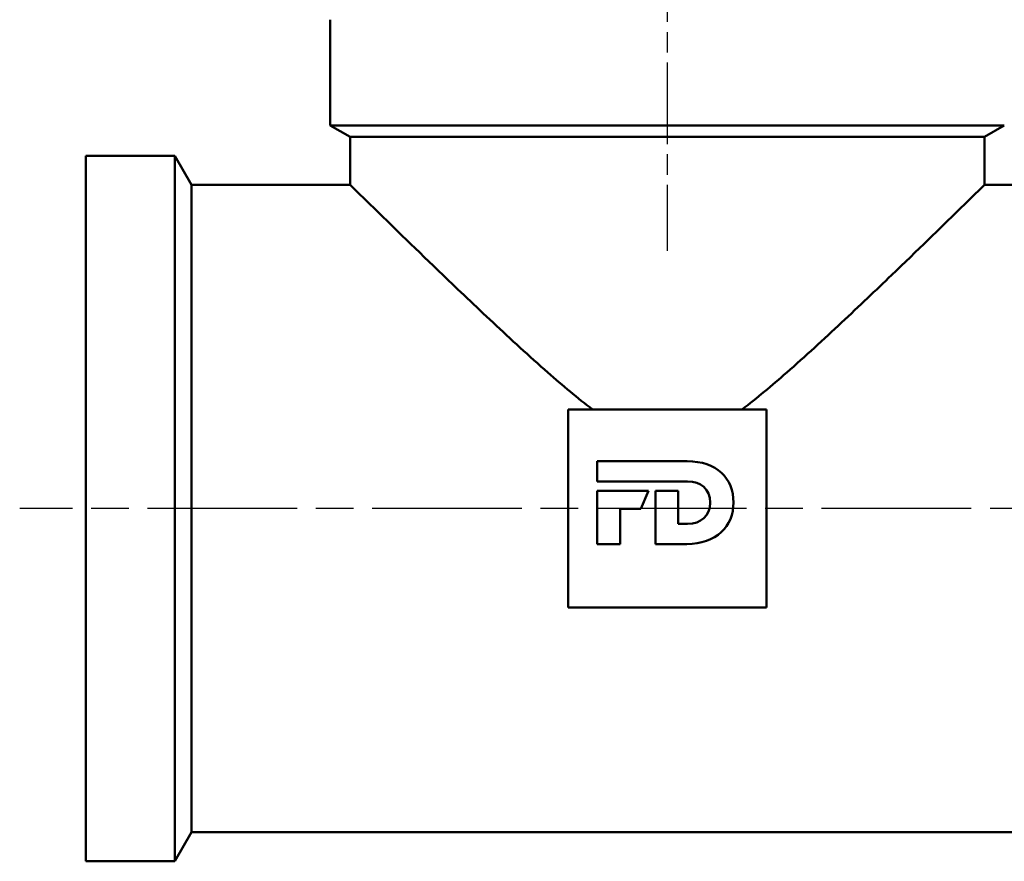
# Model space of a CAD drawing. Header units: millimetres. Extents: x -71 to 414, y -67 to 355.
# Tile 12 of 26: x 41 to 78, y 196 to 228. Entities that reach past the tile are written whole.
import ezdxf

# ---------------------------------------------------------------- set-up
doc = ezdxf.new("R2010")
doc.units = ezdxf.units.MM
doc.linetypes.add('CHAIN', pattern=[0.7087, 0.4724, -0.0591, 0.1181, -0.0591])
for name, color, linetype, lineweight in [('Видимый контур (ГОСТ)', 7, 'Continuous', 50), ('Осевая линия (ГОСТ)', 7, 'Continuous', 25), ('Размер (ГОСТ)', 7, 'Continuous', 25)]:
    doc.layers.add(name, color=color, linetype=linetype, lineweight=lineweight)
doc.styles.add('Обычный текст (ГОСТ)', font='GOST Common Italic.ttf')
doc.dimstyles.new('Обычный (ГОСТ)', dxfattribs={"dimtxt": 3.5, "dimasz": 3.5, "dimexe": 1, "dimexo": 0, "dimgap": 0.5, "dimtad": 1, "dimrnd": 1e-08, "dimtxsty": 'Обычный текст (ГОСТ)', "dimblk": 'Filled-1', "dimcen": 0.09, "dimdle": 15, "dimclrd": 256, "dimclre": 256, "dimclrt": 256, "dimazin": 2, "dimtfac": 0.714286, "dimtdec": 3, "dimtmove": 0, "dimatfit": 3, "dimfxl": 1, "dimtolj": 1, "dimlwd": 25, "dimlwe": 25, "dimarcsym": 0})

# ---------------------------------------------------------------- blocks, each defined once
blk = doc.blocks.new('Filled-1')
at = {"color": 0}
for p, q in [((0, 0), (-1, 0.143)), ((-1, 0.143), (-1, -0.143)), ((-1, 0), (0, 0)), ((-1, -0.143), (0, 0))]:
    blk.add_line(p, q, dxfattribs=at)
at = {"color": 0, "flags": 128}
blk.add_lwpolyline([(-1, -0.143), (0, 0), (-1, 0.143), (-1, -0.143)], dxfattribs=at)
at = {"color": 0}
blk.add_solid([(-1, -0.143), (0, 0), (-1, 0.143), (-1, -0.143)], dxfattribs=at)
blk = doc.blocks.new('*D10')
at = {"layer": 'Defpoints', "color": 0, "linetype": 'Continuous', "transparency": 16777216}
for p in [(95.196, 250.754), (65.696, 230.83), (95.196, 217.252)]:
    blk.add_point(p, dxfattribs=at)
at = {"layer": 'Размер (ГОСТ)', "linetype": 'Continuous', "lineweight": 25, "transparency": 16777216}
for p, q in [((65.696, 230.83), (65.696, 251.754)), ((95.196, 217.252), (95.196, 251.754)), ((69.196, 250.754), (91.696, 250.754))]:
    blk.add_line(p, q, dxfattribs=at)
at = {"layer": 'Размер (ГОСТ)', "linetype": 'Continuous', "lineweight": 25, "transparency": 16777216, "xscale": 3.5, "yscale": 3.5, "zscale": 3.5, "rotation": 180}
blk.add_blockref('Filled-1', (65.696, 250.754), dxfattribs=at)
at = {"layer": 'Размер (ГОСТ)', "linetype": 'Continuous', "lineweight": 25, "transparency": 16777216, "xscale": 3.5, "yscale": 3.5, "zscale": 3.5}
blk.add_blockref('Filled-1', (95.196, 250.754), dxfattribs=at)
at = {"layer": 'Размер (ГОСТ)', "linetype": 'Continuous', "lineweight": 25, "transparency": 16777216, "insert": (76.044, 255.454), "char_height": 3.5, "attachment_point": 1, "style": 'Обычный текст (ГОСТ)'}
blk.add_mtext('\\A1;29,5', dxfattribs=at)

msp = doc.modelspace()

# ---------------------------------------------------------------- linework, layer by layer
at = {"layer": 'Видимый контур (ГОСТ)'}
for p, q in [((52.9459, 227.8305), (52.9459, 223.8305)), ((52.9459, 223.8305), (78.4459, 223.8305)), ((53.6959, 223.3975), (52.9459, 223.8305)), ((77.6959, 223.3975), (78.4459, 223.8305)), ((53.6959, 223.3975), (77.6959, 223.3975)), ((53.6959, 223.3975), (53.6959, 221.5805)), ((77.6959, 223.3975), (77.6959, 221.5805)), ((43.6959, 222.6805), (43.6959, 195.9805)), ((47.0608, 222.6805), (43.6959, 222.6805)), ((47.0608, 222.6805), (47.0608, 195.9805)), ((47.6959, 221.5805), (47.0608, 222.6805)), ((47.6959, 221.5805), (47.6959, 197.0805)), ((53.6959, 221.5805), (47.6959, 221.5805)), ((79.1959, 221.5805), (77.6959, 221.5805)), ((61.9459, 213.0805), (61.9459, 205.5805)), ((69.4459, 213.0805), (61.9459, 213.0805)), ((69.4459, 205.5805), (69.4459, 213.0805)), ((63.0483, 211.1202), (66.4475, 211.1202)), ((63.0483, 210.3585), (63.0483, 211.1202)), ((66.4605, 210.3585), (63.0483, 210.3585)), ((63.0483, 210.0021), (64.9796, 210.0021)), ((63.0483, 207.9839), (63.0483, 210.0021)), ((64.9796, 210.0021), (64.6904, 209.3205)), ((65.2477, 210.0021), (66.1096, 210.0021)), ((65.2477, 207.9839), (65.2477, 210.0021)), ((66.1096, 210.0021), (66.1096, 208.7545)), ((63.9099, 209.3205), (63.9099, 207.9839)), ((64.6904, 209.3205), (63.9099, 209.3205)), ((66.1096, 208.7545), (66.4605, 208.7545)), ((63.9099, 207.9839), (63.0483, 207.9839)), ((66.4294, 207.9839), (65.2477, 207.9839)), ((61.9459, 205.5805), (69.4459, 205.5805)), ((47.6959, 197.0805), (47.0608, 195.9805)), ((79.1959, 197.0805), (47.6959, 197.0805)), ((47.0608, 195.9805), (43.6959, 195.9805))]:
    msp.add_line(p, q, dxfattribs=at)
for points, knots in [([(62.8675, 213.0805), (62.3002, 213.5084), (61.7403, 213.982), (60.4732, 215.0947), (59.7747, 215.7389), (58.4356, 216.9934), (57.7954, 217.6042), (56.2472, 219.091), (55.3314, 219.9826), (54.3732, 220.9176), (54.1207, 221.1646), (53.782, 221.4961), (53.6959, 221.5805), (53.6959, 221.5805)], [0.3595035, 0.3595035, 0.3595035, 0.3595035, 0.5997901, 0.5997901, 0.8996852, 0.8996852, 1.1995802, 1.1995802, 1.6936757, 1.6936757, 1.9407235, 1.9407235, 2.1877712, 2.1877712, 2.1877712, 2.1877712]), ([(77.6959, 221.5805), (77.6959, 221.5805), (77.6099, 221.4961), (77.2711, 221.1646), (77.0186, 220.9176), (76.0605, 219.9826), (75.1446, 219.091), (73.5964, 217.6042), (72.9563, 216.9934), (71.6171, 215.7389), (70.9186, 215.0947), (69.6516, 213.982), (69.0917, 213.5084), (68.5243, 213.0805)], [6.5633137, 6.5633137, 6.5633137, 6.5633137, 6.8103614, 6.8103614, 7.0574092, 7.0574092, 7.5515046, 7.5515046, 7.8513997, 7.8513997, 8.1512948, 8.1512948, 8.3915814, 8.3915814, 8.3915814, 8.3915814])]:
    msp.add_open_spline(points, degree=3, knots=knots, dxfattribs=at)
for points in [[(66.4475, 211.1202), (67.5578, 211.1202), (68.2017, 210.4751), (68.2017, 209.5613)], [(67.3179, 209.5564), (67.3179, 210.0586), (66.9758, 210.3585), (66.4605, 210.3585)], [(68.2017, 209.5613), (68.2017, 208.6563), (67.5485, 207.9839), (66.4294, 207.9839)], [(66.4605, 208.7545), (66.9758, 208.7545), (67.3179, 209.0422), (67.3179, 209.5564)]]:
    msp.add_open_spline(points, degree=3, dxfattribs=at)
at = {"layer": 'Осевая линия (ГОСТ)', "linetype": 'CHAIN', "ltscale": 6.527322}
msp.add_line((65.6959, 230.8305), (65.6959, 219.0805), dxfattribs=at)
at = {"layer": 'Осевая линия (ГОСТ)', "linetype": 'CHAIN', "ltscale": 11.993792}
msp.add_line((85.6959, 209.3305), (41.1959, 209.3305), dxfattribs=at)

# ---------------------------------------------------------------- dimensions: what is measured, and where the dimension line sits
at = {"layer": 'Размер (ГОСТ)', "linetype": 'Continuous', "lineweight": 25}
dim = msp.add_linear_dim(base=(95.1959, 250.7537), p1=(65.6959, 230.8305), p2=(95.1959, 217.2516), angle=180, dimstyle='Обычный (ГОСТ)', override={"dimgap": 0.5, "dimdec": 2, "dimtol": 0, "dimlim": 0, "dimtp": 0, "dimtm": 0, "dimtdec": 3, "dimtofl": 0, "dimatfit": 1}, dxfattribs=at)
dim.commit()
dim.dimension.update_dxf_attribs({"geometry": '*D10', "text_midpoint": (80.4459, 250.7537), "dimtype": 160})

doc.saveas('drawing.dxf')
